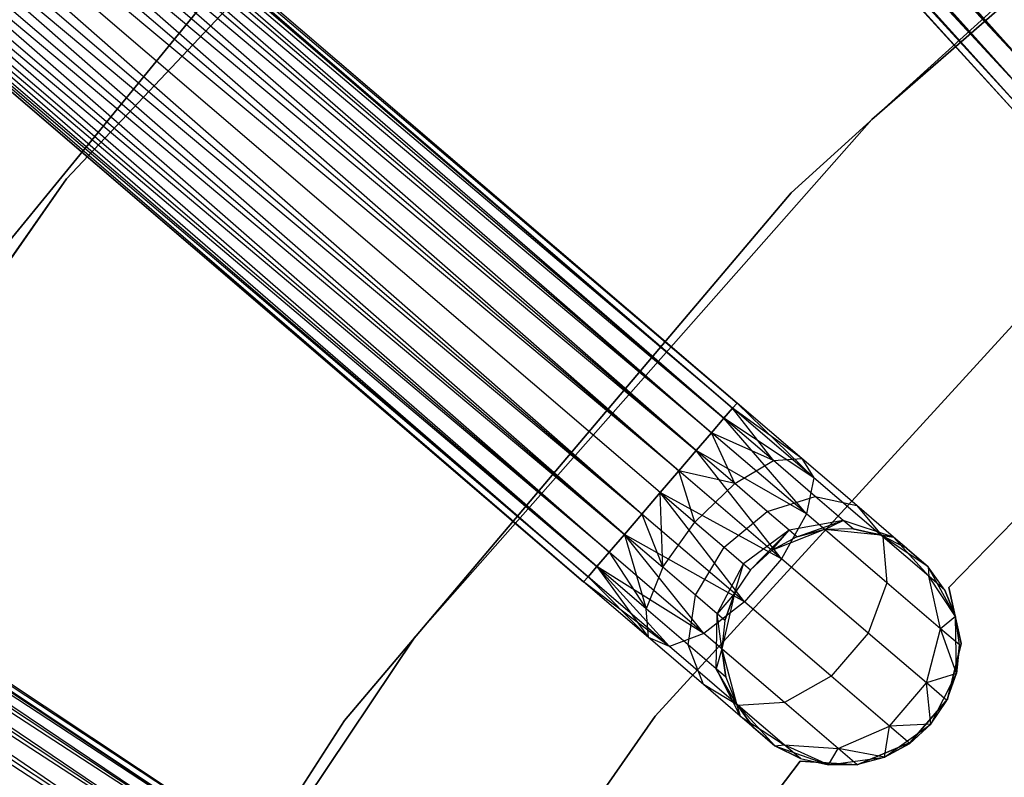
# Model space of a CAD drawing. Extents: x -91 to 92, y -91 to 92.
# Tile 102 of 256: x -38.3 to -30.01, y 26.4 to 32.78. Entities that reach past the tile are written whole.
import ezdxf

# ---------------------------------------------------------------- set-up
doc = ezdxf.new("R2010")
doc.units = 0
doc.header["$LTSCALE"] = 25.4
doc.layers.get('0').update_dxf_attribs({"linetype": 'CONTINUOUS'})

# ---------------------------------------------------------------- blocks, each defined once
blk = doc.blocks.new('NL2500012258_STL_2')
at = {"color": 0}
for p, q in [((49.7649, 46.1395, 176.6145), (62.5869, 31.78, 176.7515)), ((49.7649, 46.1395, 176.6145), (62.5869, 31.78, 176.7515)), ((62.4688, 31.6723, 178.0681), (49.6183, 46.0059, 178.2485)), ((62.4688, 31.6723, 178.0681), (49.6183, 46.0059, 178.2485)), ((62.5869, 31.78, 178.2485), (49.6183, 46.0059, 178.2485)), ((62.5869, 31.78, 178.2485), (49.6183, 46.0059, 178.2485)), ((49.5001, 45.8982, 176.9319), (62.386, 31.5968, 177.1454)), ((62.5869, 31.78, 176.7515), (49.5001, 45.8982, 176.9319)), ((62.5869, 31.78, 176.7515), (49.5001, 45.8982, 176.9319)), ((62.4688, 31.6723, 176.9319), (49.5001, 45.8982, 176.9319)), ((62.4688, 31.6723, 176.9319), (49.5001, 45.8982, 176.9319)), ((49.5001, 45.8982, 176.9319), (62.386, 31.5968, 177.1454)), ((49.3747, 45.7838, 177.3795), (62.3433, 31.5579, 177.6205)), ((62.3433, 31.5579, 177.3795), (49.3747, 45.7838, 177.3795)), ((49.3747, 45.7838, 177.3795), (62.3433, 31.5579, 177.6205)), ((62.386, 31.5968, 177.1454), (49.3747, 45.7838, 177.3795)), ((62.386, 31.5968, 177.1454), (49.3747, 45.7838, 177.3795)), ((62.3433, 31.5579, 177.3795), (49.3747, 45.7838, 177.3795)), ((49.4173, 45.8227, 177.8546), (62.4688, 31.6723, 178.0681)), ((62.3433, 31.5579, 177.6205), (49.4173, 45.8227, 177.8546)), ((62.3433, 31.5579, 177.6205), (49.4173, 45.8227, 177.8546)), ((62.386, 31.5968, 177.8546), (49.4173, 45.8227, 177.8546)), ((62.386, 31.5968, 177.8546), (49.4173, 45.8227, 177.8546)), ((49.4173, 45.8227, 177.8546), (62.4688, 31.6723, 178.0681)), ((59.9845, 29.1253, 177.3795), (45.366, 41.6497, 177.3795)), ((59.9845, 29.1253, 177.6205), (45.366, 41.6497, 177.3795)), ((45.366, 41.6497, 177.3795), (59.947, 29.0815, 177.1454)), ((59.9845, 29.1253, 177.6205), (45.366, 41.6497, 177.3795)), ((59.9845, 29.1253, 177.3795), (45.366, 41.6497, 177.3795)), ((45.366, 41.6497, 177.3795), (59.947, 29.0815, 177.1454)), ((45.3284, 41.6059, 177.8546), (59.9845, 29.1253, 177.6205)), ((59.8741, 28.9964, 178.0681), (45.3284, 41.6059, 177.8546)), ((59.8741, 28.9964, 178.0681), (45.3284, 41.6059, 177.8546)), ((59.947, 29.0815, 177.8546), (45.3284, 41.6059, 177.8546)), ((59.947, 29.0815, 177.8546), (45.3284, 41.6059, 177.8546)), ((45.3284, 41.6059, 177.8546), (59.9845, 29.1253, 177.6205)), ((45.2555, 41.5208, 176.9319), (59.7701, 28.875, 176.7515)), ((59.947, 29.0815, 177.1454), (45.2555, 41.5208, 176.9319)), ((59.947, 29.0815, 177.1454), (45.2555, 41.5208, 176.9319)), ((59.8741, 28.9964, 176.9319), (45.2555, 41.5208, 176.9319)), ((59.8741, 28.9964, 176.9319), (45.2555, 41.5208, 176.9319)), ((45.2555, 41.5208, 176.9319), (59.7701, 28.875, 176.7515)), ((45.1515, 41.3994, 178.2485), (59.8741, 28.9964, 178.0681)), ((59.641, 28.7244, 178.3855), (45.1515, 41.3994, 178.2485)), ((59.641, 28.7244, 178.3855), (45.1515, 41.3994, 178.2485)), ((59.7701, 28.875, 178.2485), (45.1515, 41.3994, 178.2485)), ((59.7701, 28.875, 178.2485), (45.1515, 41.3994, 178.2485)), ((45.1515, 41.3994, 178.2485), (59.8741, 28.9964, 178.0681)), ((45.0224, 41.2488, 176.6145), (59.4943, 28.5532, 176.5291)), ((59.7701, 28.875, 176.7515), (45.0224, 41.2488, 176.6145)), ((59.7701, 28.875, 176.7515), (45.0224, 41.2488, 176.6145)), ((59.641, 28.7244, 176.6145), (45.0224, 41.2488, 176.6145)), ((59.641, 28.7244, 176.6145), (45.0224, 41.2488, 176.6145)), ((45.0224, 41.2488, 176.6145), (59.4943, 28.5532, 176.5291)), ((44.8758, 41.0776, 178.4709), (59.641, 28.7244, 178.3855)), ((59.4943, 28.5532, 178.4709), (44.8758, 41.0776, 178.4709)), ((59.4943, 28.5532, 178.4709), (44.8758, 41.0776, 178.4709)), ((44.8758, 41.0776, 178.4709), (59.641, 28.7244, 178.3855)), ((59.4943, 28.5532, 176.5291), (44.7201, 40.8958, 176.5)), ((59.3386, 28.3714, 178.5), (44.7201, 40.8958, 178.5)), ((59.3386, 28.3714, 178.5), (44.7201, 40.8958, 178.5)), ((59.3386, 28.3714, 176.5), (44.7201, 40.8958, 176.5)), ((59.4943, 28.5532, 176.5291), (44.7201, 40.8958, 176.5)), ((59.3386, 28.3714, 176.5), (44.7201, 40.8958, 176.5)), ((59.1829, 28.1897, 176.5291), (44.7201, 40.8958, 176.5)), ((59.1829, 28.1897, 176.5291), (44.7201, 40.8958, 176.5)), ((59.0363, 28.0185, 178.3855), (44.5644, 40.7141, 178.4709)), ((59.0363, 28.0185, 178.3855), (44.5644, 40.7141, 178.4709)), ((59.1829, 28.1897, 178.4709), (44.5644, 40.7141, 178.4709)), ((59.1829, 28.1897, 178.4709), (44.5644, 40.7141, 178.4709)), ((44.4177, 40.5429, 176.6145), (58.9072, 27.8679, 176.7515)), ((59.1829, 28.1897, 176.5291), (44.4177, 40.5429, 176.6145)), ((59.1829, 28.1897, 176.5291), (44.4177, 40.5429, 176.6145)), ((59.0363, 28.0185, 176.6145), (44.4177, 40.5429, 176.6145)), ((59.0363, 28.0185, 176.6145), (44.4177, 40.5429, 176.6145)), ((44.4177, 40.5429, 176.6145), (58.9072, 27.8679, 176.7515)), ((44.2887, 40.3923, 178.2485), (59.0363, 28.0185, 178.3855)), ((58.8032, 27.7465, 178.0681), (44.2887, 40.3923, 178.2485)), ((58.8032, 27.7465, 178.0681), (44.2887, 40.3923, 178.2485)), ((58.9072, 27.8679, 178.2485), (44.2887, 40.3923, 178.2485)), ((58.9072, 27.8679, 178.2485), (44.2887, 40.3923, 178.2485)), ((44.2887, 40.3923, 178.2485), (59.0363, 28.0185, 178.3855)), ((44.1846, 40.2709, 176.9319), (58.7303, 27.6614, 177.1454)), ((58.9072, 27.8679, 176.7515), (44.1846, 40.2709, 176.9319)), ((58.9072, 27.8679, 176.7515), (44.1846, 40.2709, 176.9319)), ((58.8032, 27.7465, 176.9319), (44.1846, 40.2709, 176.9319)), ((58.8032, 27.7465, 176.9319), (44.1846, 40.2709, 176.9319)), ((44.1846, 40.2709, 176.9319), (58.7303, 27.6614, 177.1454)), ((44.0742, 40.142, 177.3795), (58.6928, 27.6176, 177.6205)), ((58.6928, 27.6176, 177.3795), (44.0742, 40.142, 177.3795)), ((44.0742, 40.142, 177.3795), (58.6928, 27.6176, 177.6205)), ((58.7303, 27.6614, 177.1454), (44.0742, 40.142, 177.3795)), ((58.7303, 27.6614, 177.1454), (44.0742, 40.142, 177.3795)), ((58.6928, 27.6176, 177.3795), (44.0742, 40.142, 177.3795)), ((44.1118, 40.1858, 177.8546), (58.8032, 27.7465, 178.0681)), ((58.6928, 27.6176, 177.6205), (44.1118, 40.1858, 177.8546)), ((58.6928, 27.6176, 177.6205), (44.1118, 40.1858, 177.8546)), ((58.7303, 27.6614, 177.8546), (44.1118, 40.1858, 177.8546)), ((58.7303, 27.6614, 177.8546), (44.1118, 40.1858, 177.8546)), ((44.1118, 40.1858, 177.8546), (58.8032, 27.7465, 178.0681)), ((59.2602, 36.2351, 19), (54.3372, 31.0148, 19)), ((54.3372, 31.0148, 20), (59.2602, 36.2351, 20)), ((54.3372, 31.0148, 20), (59.2602, 36.2351, 20)), ((59.2602, 36.2351, 19), (54.3372, 31.0148, 19)), ((40.572, 35.4985, 177.8546), (56.6508, 24.9135, 177.6205)), ((56.557, 24.772, 178.0681), (40.572, 35.4985, 177.8546)), ((56.557, 24.772, 178.0681), (40.572, 35.4985, 177.8546)), ((56.6189, 24.8654, 177.8546), (40.572, 35.4985, 177.8546)), ((56.6189, 24.8654, 177.8546), (40.572, 35.4985, 177.8546)), ((40.572, 35.4985, 177.8546), (56.6508, 24.9135, 177.6205)), ((56.6508, 24.9135, 177.3795), (40.6039, 35.5465, 177.3795)), ((56.6508, 24.9135, 177.6205), (40.6039, 35.5465, 177.3795)), ((40.6039, 35.5465, 177.3795), (56.6189, 24.8654, 177.1454)), ((56.6508, 24.9135, 177.6205), (40.6039, 35.5465, 177.3795)), ((56.6508, 24.9135, 177.3795), (40.6039, 35.5465, 177.3795)), ((40.6039, 35.5465, 177.3795), (56.6189, 24.8654, 177.1454)), ((40.5102, 35.4051, 176.9319), (56.4687, 24.6388, 176.7515)), ((56.6189, 24.8654, 177.1454), (40.5102, 35.4051, 176.9319)), ((56.6189, 24.8654, 177.1454), (40.5102, 35.4051, 176.9319)), ((56.557, 24.772, 176.9319), (40.5102, 35.4051, 176.9319)), ((56.557, 24.772, 176.9319), (40.5102, 35.4051, 176.9319)), ((40.5102, 35.4051, 176.9319), (56.4687, 24.6388, 176.7515)), ((65.5006, 35.3342, 186), (61.1184, 31.5128, 186)), ((61.1184, 31.5128, 178.5), (65.5006, 35.3342, 178.5)), ((65.5006, 35.3342, 186), (61.1184, 31.5128, 186)), ((61.1184, 31.5128, 178.5), (65.5006, 35.3342, 178.5)), ((40.4219, 35.2718, 178.2485), (56.557, 24.772, 178.0681)), ((56.3591, 24.4734, 178.3855), (40.4219, 35.2718, 178.2485)), ((56.3591, 24.4734, 178.3855), (40.4219, 35.2718, 178.2485)), ((56.4687, 24.6388, 178.2485), (40.4219, 35.2718, 178.2485)), ((56.4687, 24.6388, 178.2485), (40.4219, 35.2718, 178.2485)), ((40.4219, 35.2718, 178.2485), (56.557, 24.772, 178.0681)), ((56.4687, 24.6388, 176.7515), (40.3123, 35.1064, 176.6145)), ((56.4687, 24.6388, 176.7515), (40.3123, 35.1064, 176.6145)), ((56.3591, 24.4734, 176.6145), (40.3123, 35.1064, 176.6145)), ((56.3591, 24.4734, 176.6145), (40.3123, 35.1064, 176.6145)), ((40.1878, 34.9185, 178.4709), (56.3591, 24.4734, 178.3855)), ((40.1878, 34.9185, 178.4709), (56.3591, 24.4734, 178.3855)), ((64.7468, 34.8102, 186), (60.4395, 30.8949, 186)), ((60.4395, 30.8949, 187), (64.7468, 34.8102, 187)), ((64.7468, 34.8102, 186), (60.4395, 30.8949, 186)), ((60.4395, 30.8949, 187), (64.7468, 34.8102, 187)), ((56.4563, 33.671, 20), (52.2889, 28.5716, 20)), ((52.2889, 28.5716, 26.5), (56.4563, 33.671, 26.5)), ((52.2889, 28.5716, 26.5), (56.4563, 33.671, 26.5)), ((56.4563, 33.671, 20), (52.2889, 28.5716, 20)), ((61.1184, 31.5128, 186), (57.2725, 27.1521, 186)), ((57.2725, 27.1521, 178.5), (61.1184, 31.5128, 178.5)), ((61.1184, 31.5128, 186), (57.2725, 27.1521, 186)), ((57.2725, 27.1521, 178.5), (61.1184, 31.5128, 178.5)), ((61.1184, 31.5128, 186), (61.1184, 31.5128, 178.5)), ((61.1184, 31.5128, 186), (61.1184, 31.5128, 178.5)), ((54.3372, 31.0148, 19), (50.2268, 25.1333, 19)), ((50.2268, 25.1333, 20), (54.3372, 31.0148, 20)), ((50.2268, 25.1333, 20), (54.3372, 31.0148, 20)), ((54.3372, 31.0148, 19), (50.2268, 25.1333, 19)), ((54.3372, 31.0148, 20), (54.3372, 31.0148, 19)), ((54.3372, 31.0148, 20), (54.3372, 31.0148, 19)), ((60.4395, 30.8949, 186), (56.6801, 26.4509, 186)), ((56.6801, 26.4509, 187), (60.4395, 30.8949, 187)), ((60.4395, 30.8949, 186), (56.6801, 26.4509, 186)), ((56.6801, 26.4509, 187), (60.4395, 30.8949, 187)), ((60.4395, 30.8949, 186), (60.4395, 30.8949, 187)), ((60.4395, 30.8949, 186), (60.4395, 30.8949, 187)), ((59.2939, 26.4881, 186), (63.1212, 30.6724, 186)), ((63.1212, 30.6724, 178.5), (59.2939, 26.4881, 178.5)), ((63.1212, 30.6724, 178.5), (59.2939, 26.4881, 178.5)), ((59.2939, 26.4881, 186), (63.1212, 30.6724, 186)), ((61.7681, 27.5699, 185), (63.9658, 29.8353, 185)), ((63.9658, 29.8353, 183), (61.7681, 27.5699, 183)), ((63.9658, 29.8353, 183), (61.7681, 27.5699, 183)), ((61.7681, 27.5699, 185), (63.9658, 29.8353, 185)), ((59.9845, 29.1253, 177.6205), (59.947, 29.0815, 177.8546)), ((59.947, 29.0815, 177.1454), (59.9845, 29.1253, 177.3795)), ((59.947, 29.0815, 177.1454), (59.9845, 29.1253, 177.3795)), ((59.9845, 29.1253, 177.6205), (59.947, 29.0815, 177.8546)), ((60.5307, 28.6574, 177.7636), (59.9845, 29.1253, 177.6205)), ((60.5307, 28.6574, 177.7636), (59.9845, 29.1253, 177.3795)), ((60.5307, 28.6574, 177.7636), (59.9845, 29.1253, 177.6205)), ((60.5307, 28.6574, 177.7636), (59.9845, 29.1253, 177.3795)), ((60.6313, 28.4952, 177.3246), (59.9845, 29.1253, 177.3795)), ((60.6313, 28.4952, 177.3246), (59.9845, 29.1253, 177.3795)), ((59.947, 29.0815, 177.8546), (59.8741, 28.9964, 178.0681)), ((59.8741, 28.9964, 176.9319), (59.947, 29.0815, 177.1454)), ((59.8741, 28.9964, 176.9319), (59.947, 29.0815, 177.1454)), ((59.947, 29.0815, 177.8546), (59.8741, 28.9964, 178.0681)), ((60.2902, 28.6399, 178.1771), (59.947, 29.0815, 177.8546)), ((60.2902, 28.6399, 178.1771), (59.947, 29.0815, 177.8546)), ((60.5307, 28.6574, 177.7636), (59.947, 29.0815, 177.8546)), ((60.5307, 28.6574, 177.7636), (59.947, 29.0815, 177.8546)), ((60.6313, 28.4952, 177.3246), (59.947, 29.0815, 177.1454)), ((60.6313, 28.4952, 177.3246), (59.947, 29.0815, 177.1454)), ((59.8741, 28.9964, 178.0681), (59.7701, 28.875, 178.2485)), ((59.7701, 28.875, 176.7515), (59.8741, 28.9964, 176.9319)), ((59.7701, 28.875, 176.7515), (59.8741, 28.9964, 176.9319)), ((59.8741, 28.9964, 178.0681), (59.7701, 28.875, 178.2485)), ((60.2902, 28.6399, 178.1771), (59.8741, 28.9964, 178.0681)), ((60.2902, 28.6399, 178.1771), (59.8741, 28.9964, 178.0681)), ((60.6313, 28.4952, 177.3246), (59.8741, 28.9964, 176.9319)), ((60.6313, 28.4952, 177.3246), (59.8741, 28.9964, 176.9319)), ((60.5688, 28.1907, 176.9607), (59.8741, 28.9964, 176.9319)), ((60.5688, 28.1907, 176.9607), (59.8741, 28.9964, 176.9319)), ((59.7701, 28.875, 178.2485), (59.641, 28.7244, 178.3855)), ((59.641, 28.7244, 176.6145), (59.7701, 28.875, 176.7515)), ((59.641, 28.7244, 176.6145), (59.7701, 28.875, 176.7515)), ((59.7701, 28.875, 178.2485), (59.641, 28.7244, 178.3855)), ((59.9649, 28.4469, 178.4703), (59.7701, 28.875, 178.2485)), ((59.9649, 28.4469, 178.4703), (59.7701, 28.875, 178.2485)), ((60.2902, 28.6399, 178.1771), (59.7701, 28.875, 178.2485)), ((60.2902, 28.6399, 178.1771), (59.7701, 28.875, 178.2485)), ((60.5688, 28.1907, 176.9607), (59.7701, 28.875, 176.7515)), ((60.5688, 28.1907, 176.9607), (59.7701, 28.875, 176.7515)), ((59.641, 28.7244, 178.3855), (59.4943, 28.5532, 178.4709)), ((59.4943, 28.5532, 176.5291), (59.641, 28.7244, 176.6145)), ((59.4943, 28.5532, 176.5291), (59.641, 28.7244, 176.6145)), ((59.641, 28.7244, 178.3855), (59.4943, 28.5532, 178.4709)), ((59.9649, 28.4469, 178.4703), (59.641, 28.7244, 178.3855)), ((59.9649, 28.4469, 178.4703), (59.641, 28.7244, 178.3855)), ((60.5688, 28.1907, 176.9607), (59.641, 28.7244, 176.6145)), ((60.5688, 28.1907, 176.9607), (59.641, 28.7244, 176.6145)), ((60.3577, 27.8135, 176.7552), (59.641, 28.7244, 176.6145)), ((60.3577, 27.8135, 176.7552), (59.641, 28.7244, 176.6145)), ((59.9649, 28.4469, 178.4703), (60.2902, 28.6399, 178.1771)), ((59.9649, 28.4469, 178.4703), (60.2902, 28.6399, 178.1771)), ((60.2902, 28.6399, 178.1771), (60.5307, 28.6574, 177.7636)), ((60.2902, 28.6399, 178.1771), (60.5307, 28.6574, 177.7636)), ((60.643, 28.3376, 178.4875), (60.2902, 28.6399, 178.1771)), ((60.643, 28.3376, 178.4875), (60.2902, 28.6399, 178.1771)), ((60.5307, 28.6574, 177.7636), (60.6313, 28.4952, 177.3246)), ((60.9937, 28.2606, 178.171), (60.5307, 28.6574, 177.7636)), ((60.9937, 28.2606, 178.171), (60.5307, 28.6574, 177.7636)), ((60.5307, 28.6574, 177.7636), (60.6313, 28.4952, 177.3246)), ((59.4943, 28.5532, 178.4709), (59.3386, 28.3714, 178.5)), ((59.3386, 28.3714, 176.5), (59.4943, 28.5532, 176.5291)), ((59.4943, 28.5532, 178.4709), (59.3386, 28.3714, 178.5)), ((59.3386, 28.3714, 176.5), (59.4943, 28.5532, 176.5291)), ((59.6292, 28.1225, 178.5761), (59.4943, 28.5532, 178.4709)), ((59.6292, 28.1225, 178.5761), (59.4943, 28.5532, 178.4709)), ((59.9649, 28.4469, 178.4703), (59.4943, 28.5532, 178.4709)), ((59.9649, 28.4469, 178.4703), (59.4943, 28.5532, 178.4709)), ((60.3577, 27.8135, 176.7552), (59.4943, 28.5532, 176.5291)), ((60.3577, 27.8135, 176.7552), (59.4943, 28.5532, 176.5291)), ((59.6292, 28.1225, 178.5761), (59.9649, 28.4469, 178.4703)), ((59.6292, 28.1225, 178.5761), (59.9649, 28.4469, 178.4703)), ((60.2395, 28.2116, 178.7119), (59.9649, 28.4469, 178.4703)), ((60.2395, 28.2116, 178.7119), (59.9649, 28.4469, 178.4703)), ((60.6313, 28.4952, 177.3246), (60.5688, 28.1907, 176.9607)), ((60.6313, 28.4952, 177.3246), (60.5688, 28.1907, 176.9607)), ((61.2114, 27.9982, 177.835), (60.6313, 28.4952, 177.3246)), ((61.2114, 27.9982, 177.835), (60.6313, 28.4952, 177.3246)), ((59.1829, 28.1897, 176.5291), (59.3386, 28.3714, 176.5)), ((59.3386, 28.3714, 178.5), (59.1829, 28.1897, 178.4709)), ((59.3386, 28.3714, 178.5), (59.1829, 28.1897, 178.4709)), ((59.1829, 28.1897, 176.5291), (59.3386, 28.3714, 176.5)), ((59.3386, 28.3714, 178.5), (59.6292, 28.1225, 178.5761)), ((60.3577, 27.8135, 176.7552), (59.3386, 28.3714, 176.5)), ((60.3577, 27.8135, 176.7552), (59.3386, 28.3714, 176.5)), ((60.0463, 27.45, 176.7552), (59.3386, 28.3714, 176.5)), ((60.0463, 27.45, 176.7552), (59.3386, 28.3714, 176.5)), ((59.3602, 27.741, 178.4703), (59.3386, 28.3714, 178.5)), ((59.3602, 27.741, 178.4703), (59.3386, 28.3714, 178.5)), ((59.3386, 28.3714, 178.5), (59.6292, 28.1225, 178.5761)), ((60.2395, 28.2116, 178.7119), (60.643, 28.3376, 178.4875)), ((60.2395, 28.2116, 178.7119), (60.643, 28.3376, 178.4875)), ((60.643, 28.3376, 178.4875), (60.9937, 28.2606, 178.171)), ((60.8787, 28.1357, 178.952), (60.643, 28.3376, 178.4875)), ((60.8787, 28.1357, 178.952), (60.643, 28.3376, 178.4875)), ((60.643, 28.3376, 178.4875), (60.9937, 28.2606, 178.171)), ((59.0363, 28.0185, 176.6145), (59.1829, 28.1897, 176.5291)), ((59.1829, 28.1897, 178.4709), (59.0363, 28.0185, 178.3855)), ((59.1829, 28.1897, 178.4709), (59.0363, 28.0185, 178.3855)), ((59.0363, 28.0185, 176.6145), (59.1829, 28.1897, 176.5291)), ((60.0463, 27.45, 176.7552), (59.1829, 28.1897, 176.5291)), ((60.0463, 27.45, 176.7552), (59.1829, 28.1897, 176.5291)), ((59.1829, 28.1897, 178.4709), (59.3602, 27.741, 178.4703)), ((59.1829, 28.1897, 178.4709), (59.3602, 27.741, 178.4703)), ((59.8756, 27.9114, 178.7929), (60.2395, 28.2116, 178.7119)), ((59.8756, 27.9114, 178.7929), (60.2395, 28.2116, 178.7119)), ((60.423, 28.0544, 179.0735), (60.2395, 28.2116, 178.7119)), ((60.423, 28.0544, 179.0735), (60.2395, 28.2116, 178.7119)), ((60.5688, 28.1907, 176.9607), (60.3577, 27.8135, 176.7552)), ((60.5688, 28.1907, 176.9607), (60.3577, 27.8135, 176.7552)), ((61.246, 27.6105, 177.5565), (60.5688, 28.1907, 176.9607)), ((61.246, 27.6105, 177.5565), (60.5688, 28.1907, 176.9607)), ((60.9937, 28.2606, 178.171), (61.2114, 27.9982, 177.835)), ((61.3031, 27.9956, 178.7808), (60.9937, 28.2606, 178.171)), ((61.3031, 27.9956, 178.7808), (60.9937, 28.2606, 178.171)), ((60.9937, 28.2606, 178.171), (61.2114, 27.9982, 177.835)), ((59.3602, 27.741, 178.4703), (59.6292, 28.1225, 178.5761)), ((59.3602, 27.741, 178.4703), (59.6292, 28.1225, 178.5761)), ((59.6292, 28.1225, 178.5761), (59.8756, 27.9114, 178.7929)), ((59.6292, 28.1225, 178.5761), (59.8756, 27.9114, 178.7929)), ((60.8787, 28.1357, 178.952), (60.423, 28.0544, 179.0735)), ((60.8787, 28.1357, 178.952), (60.423, 28.0544, 179.0735)), ((60.4874, 27.9992, 179.5), (60.8787, 28.1357, 178.952)), ((60.4874, 27.9992, 179.5), (60.8787, 28.1357, 178.952)), ((60.7205, 28.0608, 179.5), (60.8787, 28.1357, 178.952)), ((60.7205, 28.0608, 179.5), (60.8787, 28.1357, 178.952)), ((60.9615, 28.0648, 179.5), (60.8787, 28.1357, 178.952)), ((60.9615, 28.0648, 179.5), (60.8787, 28.1357, 178.952)), ((61.3031, 27.9956, 178.7808), (60.8787, 28.1357, 178.952)), ((61.3031, 27.9956, 178.7808), (60.8787, 28.1357, 178.952)), ((60.423, 28.0544, 179.0735), (60.0402, 27.7703, 179.1173)), ((60.423, 28.0544, 179.0735), (60.0402, 27.7703, 179.1173)), ((60.098, 27.7208, 179.5), (60.423, 28.0544, 179.0735)), ((60.098, 27.7208, 179.5), (60.423, 28.0544, 179.0735)), ((60.7205, 28.0608, 185), (60.2758, 27.8837, 185)), ((60.7205, 28.0608, 185), (60.2758, 27.8837, 185)), ((60.2758, 27.8837, 179.5), (60.423, 28.0544, 179.0735)), ((60.2758, 27.8837, 179.5), (60.423, 28.0544, 179.0735)), ((60.4874, 27.9992, 179.5), (60.423, 28.0544, 179.0735)), ((60.4874, 27.9992, 179.5), (60.423, 28.0544, 179.0735)), ((60.7205, 28.0608, 179.5), (60.4874, 27.9992, 179.5)), ((60.4874, 27.9992, 179.5), (60.7205, 28.0608, 185)), ((60.4874, 27.9992, 179.5), (60.7205, 28.0608, 185)), ((60.7205, 28.0608, 179.5), (60.4874, 27.9992, 179.5)), ((60.9615, 28.0648, 179.5), (60.7205, 28.0608, 185)), ((60.9615, 28.0648, 179.5), (60.7205, 28.0608, 179.5)), ((60.9615, 28.0648, 179.5), (60.7205, 28.0608, 185)), ((60.9615, 28.0648, 179.5), (60.7205, 28.0608, 179.5)), ((61.1965, 28.011, 185), (60.7205, 28.0608, 185)), ((61.1965, 28.011, 185), (60.7205, 28.0608, 185)), ((60.7205, 28.0608, 179.5), (60.7205, 28.0608, 185)), ((60.7205, 28.0608, 179.5), (60.7205, 28.0608, 185)), ((61.1965, 28.011, 179.5), (60.9615, 28.0648, 179.5)), ((60.9615, 28.0648, 179.5), (61.1965, 28.011, 185)), ((60.9615, 28.0648, 179.5), (61.1965, 28.011, 185)), ((60.9615, 28.0648, 179.5), (61.3031, 27.9956, 178.7808)), ((60.9615, 28.0648, 179.5), (61.3031, 27.9956, 178.7808)), ((61.1965, 28.011, 179.5), (60.9615, 28.0648, 179.5)), ((58.9072, 27.8679, 176.7515), (59.0363, 28.0185, 176.6145)), ((59.0363, 28.0185, 178.3855), (58.9072, 27.8679, 178.2485)), ((59.0363, 28.0185, 178.3855), (58.9072, 27.8679, 178.2485)), ((58.9072, 27.8679, 176.7515), (59.0363, 28.0185, 176.6145)), ((60.0463, 27.45, 176.7552), (59.0363, 28.0185, 176.6145)), ((60.0463, 27.45, 176.7552), (59.0363, 28.0185, 176.6145)), ((59.7059, 27.1835, 176.9607), (59.0363, 28.0185, 176.6145)), ((59.7059, 27.1835, 176.9607), (59.0363, 28.0185, 176.6145)), ((59.0363, 28.0185, 178.3855), (59.3602, 27.741, 178.4703)), ((59.0363, 28.0185, 178.3855), (59.3602, 27.741, 178.4703)), ((59.0363, 28.0185, 178.3855), (59.2193, 27.3899, 178.1771)), ((59.0363, 28.0185, 178.3855), (59.2193, 27.3899, 178.1771)), ((60.4874, 27.9992, 179.5), (60.2758, 27.8837, 185)), ((60.4874, 27.9992, 179.5), (60.2758, 27.8837, 185)), ((60.4874, 27.9992, 179.5), (60.2758, 27.8837, 179.5)), ((60.4874, 27.9992, 179.5), (60.2758, 27.8837, 179.5)), ((61.5949, 27.7456, 185), (61.1965, 28.011, 185)), ((61.4118, 27.9025, 179.5), (61.1965, 28.011, 185)), ((61.5949, 27.7456, 185), (61.1965, 28.011, 185)), ((61.4118, 27.9025, 179.5), (61.1965, 28.011, 179.5)), ((61.1965, 28.011, 179.5), (61.1965, 28.011, 185)), ((61.4118, 27.9025, 179.5), (61.1965, 28.011, 185)), ((61.1965, 28.011, 179.5), (61.1965, 28.011, 185)), ((61.1965, 28.011, 179.5), (61.3031, 27.9956, 178.7808)), ((61.4118, 27.9025, 179.5), (61.1965, 28.011, 179.5)), ((61.1965, 28.011, 179.5), (61.3031, 27.9956, 178.7808)), ((61.2114, 27.9982, 177.835), (61.246, 27.6105, 177.5565)), ((61.599, 27.6662, 178.5989), (61.2114, 27.9982, 177.835)), ((61.599, 27.6662, 178.5989), (61.2114, 27.9982, 177.835)), ((61.2114, 27.9982, 177.835), (61.246, 27.6105, 177.5565)), ((61.5949, 27.7456, 179.5), (61.3031, 27.9956, 178.7808)), ((61.4118, 27.9025, 179.5), (61.3031, 27.9956, 178.7808)), ((61.4118, 27.9025, 179.5), (61.3031, 27.9956, 178.7808)), ((61.5949, 27.7456, 179.5), (61.3031, 27.9956, 178.7808)), ((61.599, 27.6662, 178.5989), (61.3031, 27.9956, 178.7808)), ((61.599, 27.6662, 178.5989), (61.3031, 27.9956, 178.7808)), ((58.8032, 27.7465, 176.9319), (58.9072, 27.8679, 176.7515)), ((58.9072, 27.8679, 178.2485), (58.8032, 27.7465, 178.0681)), ((58.9072, 27.8679, 178.2485), (58.8032, 27.7465, 178.0681)), ((58.8032, 27.7465, 176.9319), (58.9072, 27.8679, 176.7515)), ((59.7059, 27.1835, 176.9607), (58.9072, 27.8679, 176.7515)), ((59.7059, 27.1835, 176.9607), (58.9072, 27.8679, 176.7515)), ((58.9072, 27.8679, 178.2485), (59.2193, 27.3899, 178.1771)), ((58.9072, 27.8679, 178.2485), (59.2193, 27.3899, 178.1771)), ((59.6348, 27.5058, 178.7119), (59.8756, 27.9114, 178.7929)), ((59.6348, 27.5058, 178.7119), (59.8756, 27.9114, 178.7929)), ((59.8756, 27.9114, 178.7929), (60.0402, 27.7703, 179.1173)), ((59.8756, 27.9114, 178.7929), (60.0402, 27.7703, 179.1173)), ((60.2758, 27.8837, 185), (60.098, 27.7208, 185)), ((60.2758, 27.8837, 179.5), (60.098, 27.7208, 179.5)), ((60.2758, 27.8837, 185), (60.098, 27.7208, 185)), ((60.2758, 27.8837, 179.5), (60.098, 27.7208, 179.5)), ((60.2758, 27.8837, 179.5), (60.2758, 27.8837, 185)), ((60.2758, 27.8837, 179.5), (60.2758, 27.8837, 185)), ((61.4118, 27.9025, 179.5), (61.5949, 27.7456, 185)), ((61.4118, 27.9025, 179.5), (61.5949, 27.7456, 185)), ((60.3577, 27.8135, 176.7552), (60.0463, 27.45, 176.7552)), ((60.3577, 27.8135, 176.7552), (60.0463, 27.45, 176.7552)), ((61.0897, 27.1864, 177.3992), (60.3577, 27.8135, 176.7552)), ((61.0897, 27.1864, 177.3992), (60.3577, 27.8135, 176.7552)), ((58.7303, 27.6614, 177.1454), (58.8032, 27.7465, 176.9319)), ((58.8032, 27.7465, 178.0681), (58.7303, 27.6614, 177.8546)), ((58.8032, 27.7465, 178.0681), (58.7303, 27.6614, 177.8546)), ((58.7303, 27.6614, 177.1454), (58.8032, 27.7465, 176.9319)), ((59.7059, 27.1835, 176.9607), (58.8032, 27.7465, 176.9319)), ((59.7059, 27.1835, 176.9607), (58.8032, 27.7465, 176.9319)), ((59.4146, 27.0751, 177.3246), (58.8032, 27.7465, 176.9319)), ((59.4146, 27.0751, 177.3246), (58.8032, 27.7465, 176.9319)), ((59.2193, 27.3899, 178.1771), (58.8032, 27.7465, 178.0681)), ((58.8032, 27.7465, 178.0681), (59.239, 27.1496, 177.7636)), ((58.8032, 27.7465, 178.0681), (59.239, 27.1496, 177.7636)), ((59.2193, 27.3899, 178.1771), (58.8032, 27.7465, 178.0681)), ((59.3602, 27.741, 178.4703), (59.2193, 27.3899, 178.1771)), ((59.3602, 27.741, 178.4703), (59.2193, 27.3899, 178.1771)), ((59.6348, 27.5058, 178.7119), (59.3602, 27.741, 178.4703)), ((59.6348, 27.5058, 178.7119), (59.3602, 27.741, 178.4703)), ((59.8182, 27.3486, 179.0735), (60.0402, 27.7703, 179.1173)), ((59.8182, 27.3486, 179.0735), (60.0402, 27.7703, 179.1173)), ((59.9644, 27.5202, 179.5), (60.0402, 27.7703, 179.1173)), ((59.9644, 27.5202, 179.5), (60.0402, 27.7703, 179.1173)), ((60.098, 27.7208, 185), (59.9644, 27.5202, 185)), ((60.098, 27.7208, 179.5), (59.9644, 27.5202, 179.5)), ((60.098, 27.7208, 185), (59.9644, 27.5202, 185)), ((60.098, 27.7208, 179.5), (59.9644, 27.5202, 179.5)), ((60.0402, 27.7703, 179.1173), (60.098, 27.7208, 179.5)), ((60.0402, 27.7703, 179.1173), (60.098, 27.7208, 179.5)), ((60.098, 27.7208, 179.5), (60.098, 27.7208, 185)), ((60.098, 27.7208, 179.5), (60.098, 27.7208, 185)), ((61.8243, 27.3256, 185), (61.5949, 27.7456, 185)), ((61.7351, 27.5495, 179.5), (61.5949, 27.7456, 185)), ((61.8243, 27.3256, 185), (61.5949, 27.7456, 185)), ((61.7351, 27.5495, 179.5), (61.5949, 27.7456, 179.5)), ((61.5949, 27.7456, 179.5), (61.5949, 27.7456, 185)), ((61.7351, 27.5495, 179.5), (61.5949, 27.7456, 185)), ((61.5949, 27.7456, 179.5), (61.5949, 27.7456, 185)), ((61.5949, 27.7456, 179.5), (61.599, 27.6662, 178.5989)), ((61.7351, 27.5495, 179.5), (61.5949, 27.7456, 179.5)), ((61.5949, 27.7456, 179.5), (61.599, 27.6662, 178.5989)), ((58.6928, 27.6176, 177.3795), (58.7303, 27.6614, 177.1454)), ((58.7303, 27.6614, 177.8546), (58.6928, 27.6176, 177.6205)), ((58.7303, 27.6614, 177.8546), (58.6928, 27.6176, 177.6205)), ((58.6928, 27.6176, 177.3795), (58.7303, 27.6614, 177.1454)), ((59.4146, 27.0751, 177.3246), (58.6928, 27.6176, 177.3795)), ((59.4146, 27.0751, 177.3246), (58.6928, 27.6176, 177.3795)), ((59.239, 27.1496, 177.7636), (58.6928, 27.6176, 177.3795)), ((59.239, 27.1496, 177.7636), (58.6928, 27.6176, 177.6205)), ((59.239, 27.1496, 177.7636), (58.6928, 27.6176, 177.3795)), ((59.239, 27.1496, 177.7636), (58.6928, 27.6176, 177.6205)), ((59.4146, 27.0751, 177.3246), (58.7303, 27.6614, 177.1454)), ((59.4146, 27.0751, 177.3246), (58.7303, 27.6614, 177.1454)), ((58.7303, 27.6614, 177.8546), (59.239, 27.1496, 177.7636)), ((58.7303, 27.6614, 177.8546), (59.239, 27.1496, 177.7636)), ((61.246, 27.6105, 177.5565), (61.0897, 27.1864, 177.3992)), ((61.246, 27.6105, 177.5565), (61.0897, 27.1864, 177.3992)), ((61.6984, 27.2229, 178.4482), (61.246, 27.6105, 177.5565)), ((61.6984, 27.2229, 178.4482), (61.246, 27.6105, 177.5565)), ((61.7351, 27.5495, 179.5), (61.599, 27.6662, 178.5989)), ((61.7351, 27.5495, 179.5), (61.599, 27.6662, 178.5989)), ((61.8243, 27.3256, 179.5), (61.599, 27.6662, 178.5989)), ((61.8243, 27.3256, 179.5), (61.599, 27.6662, 178.5989)), ((61.6984, 27.2229, 178.4482), (61.599, 27.6662, 178.5989)), ((61.6984, 27.2229, 178.4482), (61.599, 27.6662, 178.5989)), ((61.8243, 27.3256, 179.5), (61.7351, 27.5495, 179.5)), ((61.7351, 27.5495, 179.5), (61.8243, 27.3256, 185)), ((61.7351, 27.5495, 179.5), (61.8243, 27.3256, 185)), ((61.8243, 27.3256, 179.5), (61.7351, 27.5495, 179.5)), ((61.8724, 27.0991, 185), (61.7681, 27.5699, 185)), ((61.7681, 27.5699, 185), (61.7681, 27.5699, 183)), ((61.7681, 27.5699, 183), (61.8724, 27.0991, 183)), ((61.7681, 27.5699, 185), (61.7681, 27.5699, 183)), ((61.7681, 27.5699, 183), (61.8724, 27.0991, 183)), ((61.8724, 27.0991, 185), (61.7681, 27.5699, 185)), ((59.5721, 27.0877, 178.4875), (59.6348, 27.5058, 178.7119)), ((59.5721, 27.0877, 178.4875), (59.6348, 27.5058, 178.7119)), ((59.8182, 27.3486, 179.0735), (59.6348, 27.5058, 178.7119)), ((59.8182, 27.3486, 179.0735), (59.6348, 27.5058, 178.7119)), ((60.0463, 27.45, 176.7552), (59.7059, 27.1835, 176.9607)), ((60.0463, 27.45, 176.7552), (59.7059, 27.1835, 176.9607)), ((59.9644, 27.5202, 179.5), (59.8182, 27.3486, 179.0735)), ((59.9644, 27.5202, 179.5), (59.8182, 27.3486, 179.0735)), ((59.9644, 27.5202, 185), (59.8576, 27.0536, 185)), ((59.9644, 27.5202, 185), (59.8576, 27.0536, 185)), ((59.9644, 27.5202, 179.5), (59.8827, 27.2934, 179.5)), ((59.8827, 27.2934, 179.5), (59.9644, 27.5202, 185)), ((59.8827, 27.2934, 179.5), (59.9644, 27.5202, 185)), ((59.9644, 27.5202, 179.5), (59.8827, 27.2934, 179.5)), ((59.9644, 27.5202, 179.5), (59.9644, 27.5202, 185)), ((59.9644, 27.5202, 179.5), (59.9644, 27.5202, 185)), ((60.7783, 26.8229, 177.3992), (60.0463, 27.45, 176.7552)), ((60.7783, 26.8229, 177.3992), (60.0463, 27.45, 176.7552)), ((59.239, 27.1496, 177.7636), (59.2193, 27.3899, 178.1771)), ((59.5721, 27.0877, 178.4875), (59.2193, 27.3899, 178.1771)), ((59.239, 27.1496, 177.7636), (59.2193, 27.3899, 178.1771)), ((59.5721, 27.0877, 178.4875), (59.2193, 27.3899, 178.1771)), ((59.8078, 26.8857, 178.952), (59.8182, 27.3486, 179.0735)), ((59.8078, 26.8857, 178.952), (59.8182, 27.3486, 179.0735)), ((59.8576, 27.0536, 179.5), (59.8182, 27.3486, 179.0735)), ((59.8576, 27.0536, 179.5), (59.8182, 27.3486, 179.0735)), ((59.8827, 27.2934, 179.5), (59.8182, 27.3486, 179.0735)), ((59.8827, 27.2934, 179.5), (59.8182, 27.3486, 179.0735)), ((59.8827, 27.2934, 179.5), (59.8576, 27.0536, 185)), ((59.8827, 27.2934, 179.5), (59.8576, 27.0536, 179.5)), ((59.8827, 27.2934, 179.5), (59.8576, 27.0536, 185)), ((59.8827, 27.2934, 179.5), (59.8576, 27.0536, 179.5)), ((61.8243, 27.3256, 179.5), (61.6984, 27.2229, 178.4482)), ((61.8243, 27.3256, 179.5), (61.6984, 27.2229, 178.4482)), ((61.8322, 26.847, 185), (61.8243, 27.3256, 185)), ((61.8573, 27.0868, 179.5), (61.8243, 27.3256, 185)), ((61.8322, 26.847, 185), (61.8243, 27.3256, 185)), ((61.8573, 27.0868, 179.5), (61.8243, 27.3256, 179.5)), ((61.8243, 27.3256, 179.5), (61.8243, 27.3256, 185)), ((61.8573, 27.0868, 179.5), (61.8243, 27.3256, 185)), ((61.8243, 27.3256, 179.5), (61.8243, 27.3256, 185)), ((61.8573, 27.0868, 179.5), (61.8243, 27.3256, 179.5)), ((61.5787, 26.7674, 178.3631), (61.6984, 27.2229, 178.4482)), ((61.5787, 26.7674, 178.3631), (61.6984, 27.2229, 178.4482)), ((61.8573, 27.0868, 179.5), (61.6984, 27.2229, 178.4482)), ((61.8573, 27.0868, 179.5), (61.6984, 27.2229, 178.4482)), ((61.8322, 26.847, 179.5), (61.6984, 27.2229, 178.4482)), ((61.8322, 26.847, 179.5), (61.6984, 27.2229, 178.4482)), ((57.2725, 27.1521, 186), (54.0287, 22.3267, 186)), ((54.0287, 22.3267, 178.5), (57.2725, 27.1521, 178.5)), ((57.2725, 27.1521, 186), (54.0287, 22.3267, 186)), ((54.0287, 22.3267, 178.5), (57.2725, 27.1521, 178.5)), ((57.2725, 27.1521, 186), (57.2725, 27.1521, 178.5)), ((57.2725, 27.1521, 186), (57.2725, 27.1521, 178.5)), ((59.4146, 27.0751, 177.3246), (59.239, 27.1496, 177.7636)), ((59.702, 26.7529, 178.171), (59.239, 27.1496, 177.7636)), ((59.4146, 27.0751, 177.3246), (59.239, 27.1496, 177.7636)), ((59.702, 26.7529, 178.171), (59.239, 27.1496, 177.7636)), ((59.7059, 27.1835, 176.9607), (59.4146, 27.0751, 177.3246)), ((59.7059, 27.1835, 176.9607), (59.4146, 27.0751, 177.3246)), ((60.3831, 26.6034, 177.5565), (59.7059, 27.1835, 176.9607)), ((60.3831, 26.6034, 177.5565), (59.7059, 27.1835, 176.9607)), ((61.0897, 27.1864, 177.3992), (60.7783, 26.8229, 177.3992)), ((61.0897, 27.1864, 177.3992), (60.7783, 26.8229, 177.3992)), ((61.5787, 26.7674, 178.3631), (61.0897, 27.1864, 177.3992)), ((61.5787, 26.7674, 178.3631), (61.0897, 27.1864, 177.3992)), ((59.9947, 26.5781, 177.835), (59.4146, 27.0751, 177.3246)), ((59.9947, 26.5781, 177.835), (59.4146, 27.0751, 177.3246)), ((59.702, 26.7529, 178.171), (59.5721, 27.0877, 178.4875)), ((59.8078, 26.8857, 178.952), (59.5721, 27.0877, 178.4875)), ((59.702, 26.7529, 178.171), (59.5721, 27.0877, 178.4875)), ((59.8078, 26.8857, 178.952), (59.5721, 27.0877, 178.4875)), ((59.8576, 27.0536, 179.5), (59.8078, 26.8857, 178.952)), ((59.8576, 27.0536, 179.5), (59.8078, 26.8857, 178.952)), ((59.8576, 27.0536, 185), (59.9798, 26.5909, 185)), ((59.8576, 27.0536, 179.5), (59.8576, 27.0536, 185)), ((59.8576, 27.0536, 179.5), (59.8576, 27.0536, 185)), ((59.8576, 27.0536, 179.5), (59.8906, 26.8148, 179.5)), ((59.8906, 26.8148, 179.5), (59.8576, 27.0536, 185)), ((59.8906, 26.8148, 179.5), (59.8576, 27.0536, 185)), ((59.8576, 27.0536, 185), (59.9798, 26.5909, 185)), ((59.8576, 27.0536, 179.5), (59.8906, 26.8148, 179.5)), ((61.7554, 26.6313, 185), (61.8724, 27.0991, 185)), ((61.8724, 27.0991, 183), (61.7554, 26.6313, 183)), ((61.8724, 27.0991, 183), (61.7554, 26.6313, 183)), ((61.7554, 26.6313, 185), (61.8724, 27.0991, 185)), ((61.8322, 26.847, 179.5), (61.8573, 27.0868, 179.5)), ((61.8573, 27.0868, 179.5), (61.8322, 26.847, 185)), ((61.8573, 27.0868, 179.5), (61.8322, 26.847, 185)), ((61.8322, 26.847, 179.5), (61.8573, 27.0868, 179.5)), ((61.8724, 27.0991, 185), (61.8724, 27.0991, 183)), ((61.8724, 27.0991, 185), (61.8724, 27.0991, 183)), ((59.9798, 26.5909, 179.5), (59.8078, 26.8857, 178.952)), ((59.8078, 26.8857, 178.952), (60.0114, 26.4878, 178.7808)), ((59.8078, 26.8857, 178.952), (60.0114, 26.4878, 178.7808)), ((59.8906, 26.8148, 179.5), (59.8078, 26.8857, 178.952)), ((59.9798, 26.5909, 179.5), (59.8078, 26.8857, 178.952)), ((59.8906, 26.8148, 179.5), (59.8078, 26.8857, 178.952)), ((59.8906, 26.8148, 179.5), (59.9798, 26.5909, 185)), ((59.8906, 26.8148, 179.5), (59.9798, 26.5909, 179.5)), ((59.8906, 26.8148, 179.5), (59.9798, 26.5909, 185)), ((59.8906, 26.8148, 179.5), (59.9798, 26.5909, 179.5)), ((60.7783, 26.8229, 177.3992), (60.3831, 26.6034, 177.5565)), ((60.7783, 26.8229, 177.3992), (60.3831, 26.6034, 177.5565)), ((61.2673, 26.4039, 178.3631), (60.7783, 26.8229, 177.3992)), ((61.2673, 26.4039, 178.3631), (60.7783, 26.8229, 177.3992)), ((61.8322, 26.847, 179.5), (61.5787, 26.7674, 178.3631)), ((61.8322, 26.847, 179.5), (61.5787, 26.7674, 178.3631)), ((61.6169, 26.4196, 185), (61.8322, 26.847, 185)), ((61.6169, 26.4196, 185), (61.8322, 26.847, 185)), ((61.7505, 26.6202, 179.5), (61.8322, 26.847, 185)), ((61.7505, 26.6202, 179.5), (61.8322, 26.847, 179.5)), ((61.7505, 26.6202, 179.5), (61.8322, 26.847, 185)), ((61.7505, 26.6202, 179.5), (61.8322, 26.847, 179.5)), ((61.8322, 26.847, 179.5), (61.8322, 26.847, 185)), ((61.8322, 26.847, 179.5), (61.8322, 26.847, 185)), ((59.9947, 26.5781, 177.835), (59.702, 26.7529, 178.171)), ((60.0114, 26.4878, 178.7808), (59.702, 26.7529, 178.171)), ((59.9947, 26.5781, 177.835), (59.702, 26.7529, 178.171)), ((60.0114, 26.4878, 178.7808), (59.702, 26.7529, 178.171)), ((61.2673, 26.4039, 178.3631), (61.5787, 26.7674, 178.3631)), ((61.2673, 26.4039, 178.3631), (61.5787, 26.7674, 178.3631)), ((61.7505, 26.6202, 179.5), (61.5787, 26.7674, 178.3631)), ((61.7505, 26.6202, 179.5), (61.5787, 26.7674, 178.3631)), ((61.6169, 26.4196, 179.5), (61.5787, 26.7674, 178.3631)), ((61.6169, 26.4196, 179.5), (61.5787, 26.7674, 178.3631)), ((61.4415, 26.2652, 185), (61.7554, 26.6313, 185)), ((61.7554, 26.6313, 183), (61.4415, 26.2652, 183)), ((61.7554, 26.6313, 183), (61.4415, 26.2652, 183)), ((61.4415, 26.2652, 185), (61.7554, 26.6313, 185)), ((61.6169, 26.4196, 185), (61.7505, 26.6202, 179.5)), ((61.6169, 26.4196, 179.5), (61.7505, 26.6202, 179.5)), ((61.6169, 26.4196, 185), (61.7505, 26.6202, 179.5)), ((61.6169, 26.4196, 179.5), (61.7505, 26.6202, 179.5)), ((61.7554, 26.6313, 185), (61.7554, 26.6313, 183)), ((61.7554, 26.6313, 185), (61.7554, 26.6313, 183)), ((59.9798, 26.5909, 185), (60.3031, 26.2379, 185)), ((59.9798, 26.5909, 179.5), (59.9798, 26.5909, 185)), ((59.9798, 26.5909, 179.5), (59.9798, 26.5909, 185)), ((59.9798, 26.5909, 179.5), (60.12, 26.3948, 179.5)), ((60.12, 26.3948, 179.5), (59.9798, 26.5909, 185)), ((60.12, 26.3948, 179.5), (59.9798, 26.5909, 185)), ((59.9798, 26.5909, 185), (60.3031, 26.2379, 185)), ((59.9798, 26.5909, 179.5), (60.12, 26.3948, 179.5)), ((59.9798, 26.5909, 179.5), (60.0114, 26.4878, 178.7808)), ((59.9798, 26.5909, 179.5), (60.0114, 26.4878, 178.7808)), ((60.3831, 26.6034, 177.5565), (59.9947, 26.5781, 177.835)), ((60.3831, 26.6034, 177.5565), (59.9947, 26.5781, 177.835)), ((60.3823, 26.246, 178.5989), (59.9947, 26.5781, 177.835)), ((60.3823, 26.246, 178.5989), (59.9947, 26.5781, 177.835)), ((60.8355, 26.2157, 178.4482), (60.3831, 26.6034, 177.5565)), ((60.8355, 26.2157, 178.4482), (60.3831, 26.6034, 177.5565)), ((56.6801, 26.4509, 186), (53.5329, 21.5542, 186)), ((53.5329, 21.5542, 187), (56.6801, 26.4509, 187)), ((56.6801, 26.4509, 186), (53.5329, 21.5542, 186)), ((53.5329, 21.5542, 187), (56.6801, 26.4509, 187)), ((56.0585, 21.8309, 186), (59.2939, 26.4881, 186)), ((59.2939, 26.4881, 178.5), (56.0585, 21.8309, 178.5)), ((59.2939, 26.4881, 178.5), (56.0585, 21.8309, 178.5)), ((56.0585, 21.8309, 186), (59.2939, 26.4881, 186)), ((56.6801, 26.4509, 186), (56.6801, 26.4509, 187)), ((56.6801, 26.4509, 186), (56.6801, 26.4509, 187)), ((59.2939, 26.4881, 178.5), (59.2939, 26.4881, 186)), ((59.2939, 26.4881, 178.5), (59.2939, 26.4881, 186)), ((60.12, 26.3948, 179.5), (60.0114, 26.4878, 178.7808)), ((60.3031, 26.2379, 179.5), (60.0114, 26.4878, 178.7808)), ((60.3031, 26.2379, 179.5), (60.0114, 26.4878, 178.7808)), ((60.0114, 26.4878, 178.7808), (60.3823, 26.246, 178.5989)), ((60.12, 26.3948, 179.5), (60.0114, 26.4878, 178.7808)), ((60.0114, 26.4878, 178.7808), (60.3823, 26.246, 178.5989)), ((60.12, 26.3948, 179.5), (60.3031, 26.2379, 185)), ((60.12, 26.3948, 179.5), (60.3031, 26.2379, 185)), ((60.8355, 26.2157, 178.4482), (61.2673, 26.4039, 178.3631)), ((60.8355, 26.2157, 178.4482), (61.2673, 26.4039, 178.3631)), ((61.2275, 26.1412, 185), (61.6169, 26.4196, 185)), ((61.2275, 26.1412, 185), (61.6169, 26.4196, 185)), ((61.2275, 26.1412, 179.5), (61.2673, 26.4039, 178.3631)), ((61.2275, 26.1412, 179.5), (61.2673, 26.4039, 178.3631)), ((61.6169, 26.4196, 179.5), (61.2673, 26.4039, 178.3631)), ((61.6169, 26.4196, 179.5), (61.2673, 26.4039, 178.3631)), ((61.4391, 26.2568, 179.5), (61.2673, 26.4039, 178.3631)), ((61.4391, 26.2568, 179.5), (61.2673, 26.4039, 178.3631)), ((61.4391, 26.2568, 179.5), (61.6169, 26.4196, 185)), ((61.4391, 26.2568, 179.5), (61.6169, 26.4196, 185)), ((61.4391, 26.2568, 179.5), (61.6169, 26.4196, 179.5)), ((61.4391, 26.2568, 179.5), (61.6169, 26.4196, 179.5)), ((61.6169, 26.4196, 179.5), (61.6169, 26.4196, 185)), ((61.6169, 26.4196, 179.5), (61.6169, 26.4196, 185)), ((60.3031, 26.2379, 179.5), (60.3823, 26.246, 178.5989)), ((60.3031, 26.2379, 179.5), (60.3823, 26.246, 178.5989)), ((60.3031, 26.2379, 185), (60.7534, 26.0756, 185)), ((60.3031, 26.2379, 179.5), (60.3031, 26.2379, 185)), ((60.3031, 26.2379, 179.5), (60.3031, 26.2379, 185)), ((60.3031, 26.2379, 179.5), (60.5184, 26.1294, 179.5)), ((60.5184, 26.1294, 179.5), (60.3031, 26.2379, 185)), ((60.5184, 26.1294, 179.5), (60.3031, 26.2379, 185)), ((60.3031, 26.2379, 185), (60.7534, 26.0756, 185)), ((60.3031, 26.2379, 179.5), (60.5184, 26.1294, 179.5)), ((60.7534, 26.0756, 179.5), (60.3823, 26.246, 178.5989)), ((60.3823, 26.246, 178.5989), (60.8355, 26.2157, 178.4482)), ((60.5184, 26.1294, 179.5), (60.3823, 26.246, 178.5989)), ((60.7534, 26.0756, 179.5), (60.3823, 26.246, 178.5989)), ((60.5184, 26.1294, 179.5), (60.3823, 26.246, 178.5989)), ((60.3823, 26.246, 178.5989), (60.8355, 26.2157, 178.4482)), ((60.7534, 26.0756, 179.5), (60.8355, 26.2157, 178.4482)), ((60.7534, 26.0756, 179.5), (60.8355, 26.2157, 178.4482)), ((61.2275, 26.1412, 179.5), (60.8355, 26.2157, 178.4482)), ((60.9944, 26.0796, 179.5), (60.8355, 26.2157, 178.4482)), ((61.2275, 26.1412, 179.5), (60.8355, 26.2157, 178.4482)), ((60.9944, 26.0796, 179.5), (60.8355, 26.2157, 178.4482)), ((60.9972, 26.078, 185), (61.4415, 26.2652, 185)), ((61.4415, 26.2652, 183), (60.9972, 26.078, 183)), ((61.4415, 26.2652, 183), (60.9972, 26.078, 183)), ((60.9972, 26.078, 185), (61.4415, 26.2652, 185)), ((61.2275, 26.1412, 179.5), (61.4391, 26.2568, 179.5)), ((61.4391, 26.2568, 179.5), (61.2275, 26.1412, 185)), ((61.4391, 26.2568, 179.5), (61.2275, 26.1412, 185)), ((61.2275, 26.1412, 179.5), (61.4391, 26.2568, 179.5)), ((61.4415, 26.2652, 185), (61.4415, 26.2652, 183)), ((61.4415, 26.2652, 185), (61.4415, 26.2652, 183)), ((60.5184, 26.1294, 179.5), (60.7534, 26.0756, 185)), ((60.5184, 26.1294, 179.5), (60.7534, 26.0756, 179.5)), ((60.5184, 26.1294, 179.5), (60.7534, 26.0756, 185)), ((60.5184, 26.1294, 179.5), (60.7534, 26.0756, 179.5)), ((60.7534, 26.0756, 185), (61.2275, 26.1412, 185)), ((60.7534, 26.0756, 185), (61.2275, 26.1412, 185)), ((60.9944, 26.0796, 179.5), (61.2275, 26.1412, 185)), ((60.9944, 26.0796, 179.5), (61.2275, 26.1412, 179.5)), ((60.9944, 26.0796, 179.5), (61.2275, 26.1412, 185)), ((60.9944, 26.0796, 179.5), (61.2275, 26.1412, 179.5)), ((61.2275, 26.1412, 179.5), (61.2275, 26.1412, 185)), ((61.2275, 26.1412, 179.5), (61.2275, 26.1412, 185)), ((58.6129, 23.5904, 185), (60.516, 26.1091, 185)), ((60.516, 26.1091, 183), (58.6129, 23.5904, 183)), ((60.516, 26.1091, 183), (58.6129, 23.5904, 183)), ((58.6129, 23.5904, 185), (60.516, 26.1091, 185)), ((60.516, 26.1091, 185), (60.516, 26.1091, 183)), ((60.516, 26.1091, 185), (60.516, 26.1091, 183)), ((60.516, 26.1091, 185), (60.9972, 26.078, 185)), ((60.9972, 26.078, 183), (60.516, 26.1091, 183)), ((60.9972, 26.078, 183), (60.516, 26.1091, 183)), ((60.516, 26.1091, 185), (60.9972, 26.078, 185)), ((60.7534, 26.0756, 179.5), (60.9944, 26.0796, 179.5)), ((60.9944, 26.0796, 179.5), (60.7534, 26.0756, 185)), ((60.9944, 26.0796, 179.5), (60.7534, 26.0756, 185)), ((60.7534, 26.0756, 179.5), (60.9944, 26.0796, 179.5)), ((60.7534, 26.0756, 179.5), (60.7534, 26.0756, 185)), ((60.7534, 26.0756, 179.5), (60.7534, 26.0756, 185)), ((60.9972, 26.078, 185), (60.9972, 26.078, 183)), ((60.9972, 26.078, 185), (60.9972, 26.078, 183))]:
    blk.add_line(p, q, dxfattribs=at)

msp = doc.modelspace()

# ---------------------------------------------------------------- block references
at = {"color": 0}
msp.add_blockref('NL2500012258_STL_2', (-92.2434, 0.4282, -1717), dxfattribs=at)

doc.saveas('drawing.dxf')
